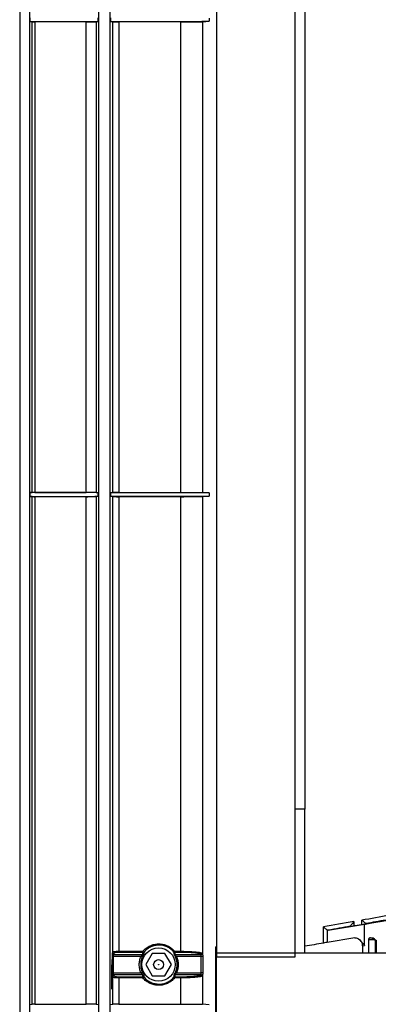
# Model space of a CAD drawing. Header units: millimetres. Extents: x 25 to 1935, y 715 to 2336.
# Tile 182 of 252: x 1618 to 1636, y 914 to 964. Entities that reach past the tile are written whole.
import ezdxf

# ---------------------------------------------------------------- set-up
doc = ezdxf.new("R2010")
doc.units = ezdxf.units.MM
doc.header["$LTSCALE"] = 2
doc.layers.get('0').update_dxf_attribs({"color": 2})

msp = doc.modelspace()

# ---------------------------------------------------------------- linework, layer by layer
at = {"color": 2, "linetype": 'Continuous', "lineweight": 30}
for p, q in [((1618.013, 1050.951), (1618.013, 876.89)), ((1618.515, 1032.834), (1618.515, 876.894)), ((1622.013, 1032.834), (1622.013, 895.007)), ((1622.613, 895.007), (1622.613, 1032.834)), ((1628.013, 1011.32), (1628.013, 916.32)), ((1632.013, 916.32), (1632.013, 1011.32)), ((1632.513, 997.02), (1632.513, 923.82)), ((1618.533, 964.02), (1618.533, 963.821)), ((1622.003, 963.828), (1622.003, 964.013)), ((1622.624, 964.012), (1622.624, 963.829)), ((1627.299, 963.815), (1627.635, 963.838)), ((1627.635, 964.003), (1627.635, 963.838)), ((1618.652, 963.811), (1618.533, 963.821)), ((1618.652, 939.91), (1618.652, 963.811)), ((1618.788, 963.81), (1618.788, 939.91)), ((1621.387, 939.91), (1621.387, 963.81)), ((1622.003, 963.828), (1621.899, 963.814)), ((1621.899, 963.814), (1621.899, 939.907)), ((1622.752, 963.812), (1622.624, 963.829)), ((1622.752, 939.908), (1622.752, 963.812)), ((1623.048, 963.81), (1623.048, 939.91)), ((1626.197, 939.91), (1626.197, 963.81)), ((1627.299, 963.815), (1627.299, 939.906)), ((1618.533, 939.9), (1618.652, 939.91)), ((1618.533, 939.9), (1618.533, 939.701)), ((1621.899, 939.907), (1622.003, 939.893)), ((1622.003, 939.708), (1622.003, 939.893)), ((1622.624, 939.892), (1622.752, 939.908)), ((1622.624, 939.892), (1622.624, 939.709)), ((1627.635, 939.883), (1627.299, 939.906)), ((1627.635, 939.883), (1627.635, 939.718)), ((1618.652, 939.691), (1618.533, 939.701)), ((1618.652, 913.91), (1618.652, 939.691)), ((1618.788, 939.69), (1618.788, 913.91)), ((1621.387, 913.91), (1621.387, 939.69)), ((1622.003, 939.708), (1621.899, 939.694)), ((1621.899, 939.694), (1621.899, 913.907)), ((1622.752, 939.692), (1622.624, 939.709)), ((1622.752, 916.556), (1622.752, 939.692)), ((1623.048, 939.69), (1623.048, 916.598)), ((1626.197, 917.171), (1626.197, 939.69)), ((1627.299, 939.695), (1627.635, 939.718)), ((1627.299, 939.695), (1627.299, 917.171)), ((1632.513, 923.82), (1632.013, 923.82)), ((1632.513, 916.52), (1632.513, 923.82)), ((1633.452, 917.016), (1633.452, 917.831)), ((1633.695, 917.667), (1635.534, 917.972)), ((1634.842, 917.869), (1635.466, 917.973)), ((1634.998, 918.103), (1634.998, 917.895)), ((1635.399, 917.962), (1635.399, 918.174)), ((1635.534, 916.894), (1635.534, 917.972)), ((1635.652, 918.006), (1635.612, 918.006)), ((1635.612, 918.006), (1635.612, 917.998)), ((1635.652, 918.006), (1635.652, 918.006)), ((1633.648, 917.678), (1633.648, 917.05)), ((1626.197, 916.597), (1626.197, 917.171)), ((1627.299, 917.171), (1627.299, 916.5)), ((1627.961, 916.82), (1627.961, 894.254)), ((1627.961, 916.82), (1628.013, 916.82)), ((1635.048, 917.282), (1633.648, 917.05)), ((1635.433, 916.871), (1635.433, 916.52)), ((1635.734, 917.18), (1635.734, 916.52)), ((1636.031, 917.18), (1635.734, 917.18)), ((1635.837, 917.28), (1635.979, 917.28)), ((1636.096, 917.148), (1636.031, 917.18)), ((1636.096, 917.148), (1636.14, 917.148)), ((1636.096, 916.52), (1636.096, 917.148)), ((1636.14, 916.52), (1636.14, 917.148)), ((1622.726, 915.504), (1622.726, 916.337)), ((1622.77, 916.337), (1622.726, 916.337)), ((1622.733, 916.494), (1622.752, 916.556)), ((1622.77, 916.337), (1622.77, 915.504)), ((1624.745, 916.486), (1624.418, 915.92)), ((1625.398, 916.486), (1624.745, 916.486)), ((1625.725, 915.92), (1625.398, 916.486)), ((1627.24, 916.435), (1627.237, 916.441)), ((1627.244, 915.504), (1627.244, 916.337)), ((1627.316, 916.337), (1627.244, 916.337)), ((1627.299, 916.5), (1627.302, 916.494)), ((1627.316, 916.337), (1627.316, 915.504)), ((1628.013, 912.52), (1628.013, 916.52)), ((1628.013, 916.52), (1652.013, 916.52)), ((1628.013, 916.32), (1632.013, 916.32)), ((1622.697, 916.185), (1622.697, 914.67)), ((1622.701, 915.907), (1622.697, 915.907)), ((1622.701, 914.67), (1622.701, 915.907)), ((1624.418, 915.92), (1624.745, 915.355)), ((1625.398, 915.355), (1625.725, 915.92)), ((1622.77, 915.504), (1622.726, 915.504)), ((1622.752, 915.285), (1622.733, 915.346)), ((1624.745, 915.355), (1625.398, 915.355)), ((1627.237, 915.4), (1627.24, 915.406)), ((1627.316, 915.504), (1627.244, 915.504)), ((1627.302, 915.347), (1627.299, 915.341)), ((1627.299, 915.341), (1627.299, 914.67)), ((1622.752, 913.908), (1622.752, 915.285)), ((1623.048, 915.242), (1623.048, 913.91)), ((1626.197, 914.67), (1626.197, 915.244)), ((1622.697, 914.67), (1622.701, 914.67)), ((1626.197, 913.91), (1626.197, 914.67)), ((1627.299, 914.67), (1627.299, 913.906)), ((1618.533, 913.9), (1618.652, 913.91)), ((1621.899, 913.907), (1622.003, 913.893)), ((1622.624, 913.892), (1622.752, 913.908)), ((1627.635, 913.883), (1627.299, 913.906))]:
    msp.add_line(p, q, dxfattribs=at)
at = {"color": 2, "linetype": 'Continuous', "lineweight": 30, "flags": 128}
for points in [[(1622.003, 939.893), (1621.322, 939.894), (1620.641, 939.896), (1619.96, 939.897), (1619.279, 939.899), (1618.598, 939.9), (1618.533, 939.9)], [(1627.635, 939.883), (1626.824, 939.884), (1626.014, 939.886), (1625.203, 939.887), (1624.393, 939.888), (1623.508, 939.89), (1622.624, 939.892)], [(1622.809, 916.497), (1622.803, 916.476), (1622.79, 916.435)], [(1622.79, 915.405), (1622.797, 915.385), (1622.809, 915.344)]]:
    msp.add_lwpolyline(points, dxfattribs=at)
at = {"color": 2, "linetype": 'Continuous', "lineweight": 30}
for radius in [0.846, 0.251]:
    msp.add_circle((1625.071, 915.92), radius, dxfattribs=at)
for centre, radius, start, end in [((1622.793, 916.495), 0.0601, 180.9707, 267.1004), ((1622.812, 916.557), 0.0601, 180.9707, 267.1028), ((1623.142, 916.588), 0.0945, 173.4856, 210.7486), ((1624.292, 916.529), 0.221, 239.9581, 259.0246), ((1624.274, 916.495), 0.0601, 267.1995, 323.3143), ((1624.374, 916.587), 0.0995, 173.753, 208.9742), ((1624.383, 916.698), 0.147, 222.7, 250.7645), ((1624.29, 916.599), 0.06, 267.0434, 318.1528), ((1625.947, 916.509), 0.108, 125.4394, 152.3208), ((1625.897, 916.598), 0.0599, 220.269, 268.2303), ((1625.911, 916.495), 0.06, 215.296, 268.0723), ((1625.991, 916.586), 0.107, 174.1441, 206.5886), ((1626.031, 916.197), 0.15, 111.7795, 130.1543), ((1627.241, 916.496), 0.0607, 268.9067, 358.4569), ((1622.793, 915.345), 0.0601, 92.8996, 179.0293), ((1622.812, 915.284), 0.0601, 92.8972, 179.0293), ((1624.292, 915.312), 0.221, 100.9754, 120.0419), ((1624.274, 915.345), 0.0601, 36.6857, 92.8005), ((1625.911, 915.346), 0.06, 91.9277, 144.704), ((1626.031, 915.644), 0.15, 229.8457, 248.2205), ((1627.241, 915.345), 0.0607, 1.5431, 91.0933), ((1623.142, 915.253), 0.0945, 149.2514, 186.5144), ((1624.374, 915.254), 0.0995, 151.0258, 186.247), ((1624.383, 915.143), 0.147, 109.2355, 137.3), ((1624.29, 915.242), 0.06, 41.8472, 92.9566), ((1625.897, 915.243), 0.0599, 91.7697, 139.731), ((1625.947, 915.332), 0.108, 207.6792, 234.5606), ((1625.991, 915.255), 0.107, 153.4114, 185.8559)]:
    msp.add_arc(centre, radius, start, end, dxfattribs=at)
for centre, major_axis, ratio, start_param, end_param in [((1638.207, 918.419), (40.5, 7.102), 0.005941, 1.604394, 1.63914), ((1638.207, 918.419), (40.5, 7.102), 0.005941, 1.649054, 1.687418), ((1638.241, 918.222), (40.3, 7.102), 0.005968, 1.654867, 1.682798), ((1635.014, 917.9), (0.2, 0.035), 0.005968, 3.230963, 3.677078), ((1635.552, 917.988), (0.1, 0.0176), 0.005968, 3.677078, 6.31704), ((1636.213, 918.094), (0.78, 0.137), 0.005968, 3.65511, 5.793441), ((1638.241, 918.222), (40.3, 7.102), 0.005968, 1.610208, 1.635028), ((1635.413, 917.971), (0.2, 0.035), 0.005968, 0.033855, 0.060653), ((1638.207, 917.606), (40.5, 7.137), 0.005968, 1.687408, 1.71079), ((1633.476, 917.019), (0.2, 0.035), 0.005968, 0.535486, 1.687408), ((1636.213, 917.079), (0.78, 0.208), 0.008692, 3.139275, 3.653845)]:
    msp.add_ellipse(centre, major_axis=major_axis, ratio=ratio, start_param=start_param, end_param=end_param, dxfattribs=at)
for points, knots in [([(1622.624, 963.829), (1622.894, 963.83), (1623.164, 963.83), (1623.434, 963.831), (1623.704, 963.831), (1623.974, 963.832), (1624.245, 963.832), (1624.515, 963.833), (1624.785, 963.833), (1625.055, 963.834), (1625.325, 963.834), (1625.595, 963.834), (1625.866, 963.835), (1626.136, 963.835), (1626.406, 963.836), (1626.676, 963.836), (1626.996, 963.837), (1627.315, 963.837), (1627.635, 963.838)], [0.06050719, 0.06050719, 0.06050719, 0.06050719, 0.06455971, 0.06455971, 0.06455971, 0.06861222, 0.06861222, 0.06861222, 0.07266473, 0.07266473, 0.07266473, 0.07671725, 0.07671725, 0.07671725, 0.08076976, 0.08076976, 0.08076976, 0.08556294, 0.08556294, 0.08556294, 0.08556294]), ([(1618.533, 963.821), (1618.76, 963.821), (1618.987, 963.822), (1619.214, 963.822), (1619.441, 963.823), (1619.668, 963.823), (1619.895, 963.824), (1620.122, 963.824), (1620.349, 963.825), (1620.575, 963.825), (1620.813, 963.826), (1621.051, 963.826), (1621.289, 963.827), (1621.527, 963.827), (1621.765, 963.828), (1622.003, 963.828)], [0, 0, 0, 0, 0.00340494, 0.00340494, 0.00340494, 0.00680988, 0.00680988, 0.00680988, 0.01021482, 0.01021482, 0.01021482, 0.01378271, 0.01378271, 0.01378271, 0.01735059, 0.01735059, 0.01735059, 0.01735059]), ([(1618.652, 963.811), (1618.655, 963.811), (1618.67, 963.811), (1618.718, 963.811), (1618.751, 963.81), (1618.788, 963.81)], [0, 0, 0, 0, 0.5, 0.5, 1, 1, 1, 1]), ([(1621.387, 963.81), (1621.416, 963.81), (1621.446, 963.81), (1621.505, 963.811), (1621.536, 963.811), (1621.624, 963.811), (1621.682, 963.811), (1621.755, 963.812), (1621.778, 963.812), (1621.818, 963.812), (1621.835, 963.813), (1621.864, 963.813), (1621.876, 963.813), (1621.892, 963.814), (1621.897, 963.814), (1621.899, 963.814)], [0, 0, 0, 0, 0.125, 0.125, 0.25, 0.25, 0.5, 0.5, 0.625, 0.625, 0.75, 0.75, 0.875, 0.875, 1, 1, 1, 1]), ([(1622.752, 963.812), (1622.754, 963.812), (1622.763, 963.812), (1622.793, 963.811), (1622.814, 963.811), (1622.893, 963.811), (1622.966, 963.81), (1623.048, 963.81)], [0, 0, 0, 0, 0.25, 0.25, 0.5, 0.5, 1, 1, 1, 1]), ([(1626.197, 963.81), (1626.302, 963.81), (1626.408, 963.811), (1626.568, 963.811), (1626.621, 963.811), (1626.728, 963.811), (1626.782, 963.811), (1626.887, 963.812), (1626.938, 963.812), (1627.038, 963.812), (1627.086, 963.812), (1627.172, 963.813), (1627.213, 963.813), (1627.258, 963.814), (1627.271, 963.814), (1627.29, 963.814), (1627.296, 963.815), (1627.299, 963.815)], [0, 0, 0, 0, 0.25, 0.25, 0.375, 0.375, 0.5, 0.5, 0.625, 0.625, 0.75, 0.75, 0.875, 0.875, 0.9375, 0.9375, 1, 1, 1, 1]), ([(1618.788, 939.91), (1618.751, 939.91), (1618.718, 939.91), (1618.67, 939.91), (1618.655, 939.91), (1618.652, 939.91)], [0, 0, 0, 0, 0.5, 0.5, 1, 1, 1, 1]), ([(1621.899, 939.907), (1621.897, 939.907), (1621.892, 939.907), (1621.876, 939.908), (1621.864, 939.908), (1621.821, 939.909), (1621.78, 939.909), (1621.707, 939.91), (1621.68, 939.91), (1621.624, 939.91), (1621.596, 939.91), (1621.536, 939.91), (1621.506, 939.91), (1621.446, 939.91), (1621.416, 939.91), (1621.387, 939.91)], [0, 0, 0, 0, 0.125, 0.125, 0.25, 0.25, 0.5, 0.5, 0.625, 0.625, 0.75, 0.75, 0.875, 0.875, 1, 1, 1, 1]), ([(1623.048, 939.91), (1623.007, 939.91), (1622.969, 939.91), (1622.898, 939.91), (1622.867, 939.91), (1622.788, 939.91), (1622.756, 939.909), (1622.752, 939.908)], [0, 0, 0, 0, 0.25, 0.25, 0.5, 0.5, 1, 1, 1, 1]), ([(1626.197, 939.91), (1626.302, 939.91), (1626.408, 939.91), (1626.568, 939.91), (1626.621, 939.91), (1626.728, 939.91), (1626.782, 939.91), (1626.887, 939.909), (1626.939, 939.909), (1627.039, 939.909), (1627.086, 939.908), (1627.173, 939.908), (1627.213, 939.908), (1627.258, 939.907), (1627.271, 939.907), (1627.29, 939.906), (1627.296, 939.906), (1627.299, 939.906)], [0, 0, 0, 0, 0.25, 0.25, 0.375, 0.375, 0.5, 0.5, 0.625, 0.625, 0.75, 0.75, 0.875, 0.875, 0.9375, 0.9375, 1, 1, 1, 1]), ([(1618.533, 939.701), (1618.76, 939.701), (1618.987, 939.702), (1619.214, 939.702), (1619.441, 939.703), (1619.668, 939.703), (1619.895, 939.704), (1620.122, 939.704), (1620.349, 939.705), (1620.575, 939.705), (1620.813, 939.706), (1621.051, 939.706), (1621.289, 939.707), (1621.527, 939.707), (1621.765, 939.708), (1622.003, 939.708)], [0, 0, 0, 0, 0.00340494, 0.00340494, 0.00340494, 0.00680988, 0.00680988, 0.00680988, 0.01021482, 0.01021482, 0.01021482, 0.01378271, 0.01378271, 0.01378271, 0.01735059, 0.01735059, 0.01735059, 0.01735059]), ([(1618.652, 939.691), (1618.655, 939.691), (1618.67, 939.691), (1618.718, 939.691), (1618.751, 939.69), (1618.788, 939.69)], [0, 0, 0, 0, 0.5, 0.5, 1, 1, 1, 1]), ([(1621.387, 939.69), (1621.416, 939.69), (1621.446, 939.69), (1621.505, 939.691), (1621.536, 939.691), (1621.624, 939.691), (1621.682, 939.691), (1621.755, 939.692), (1621.778, 939.692), (1621.818, 939.692), (1621.835, 939.693), (1621.864, 939.693), (1621.876, 939.693), (1621.892, 939.694), (1621.897, 939.694), (1621.899, 939.694)], [0, 0, 0, 0, 0.125, 0.125, 0.25, 0.25, 0.5, 0.5, 0.625, 0.625, 0.75, 0.75, 0.875, 0.875, 1, 1, 1, 1]), ([(1622.624, 939.709), (1622.894, 939.71), (1623.164, 939.71), (1623.434, 939.711), (1623.704, 939.711), (1623.974, 939.712), (1624.245, 939.712), (1624.515, 939.713), (1624.785, 939.713), (1625.055, 939.714), (1625.325, 939.714), (1625.595, 939.714), (1625.866, 939.715), (1626.136, 939.715), (1626.406, 939.716), (1626.676, 939.716), (1626.996, 939.717), (1627.315, 939.717), (1627.635, 939.718)], [0.06050719, 0.06050719, 0.06050719, 0.06050719, 0.06455971, 0.06455971, 0.06455971, 0.06861222, 0.06861222, 0.06861222, 0.07266473, 0.07266473, 0.07266473, 0.07671725, 0.07671725, 0.07671725, 0.08076976, 0.08076976, 0.08076976, 0.08556294, 0.08556294, 0.08556294, 0.08556294]), ([(1622.752, 939.692), (1622.754, 939.692), (1622.763, 939.692), (1622.793, 939.691), (1622.814, 939.691), (1622.893, 939.691), (1622.966, 939.69), (1623.048, 939.69)], [0, 0, 0, 0, 0.25, 0.25, 0.5, 0.5, 1, 1, 1, 1]), ([(1626.197, 939.69), (1626.302, 939.69), (1626.408, 939.691), (1626.568, 939.691), (1626.621, 939.691), (1626.728, 939.691), (1626.782, 939.691), (1626.887, 939.692), (1626.938, 939.692), (1627.038, 939.692), (1627.086, 939.692), (1627.172, 939.693), (1627.213, 939.693), (1627.258, 939.694), (1627.271, 939.694), (1627.29, 939.694), (1627.296, 939.695), (1627.299, 939.695)], [0, 0, 0, 0, 0.25, 0.25, 0.375, 0.375, 0.5, 0.5, 0.625, 0.625, 0.75, 0.75, 0.875, 0.875, 0.9375, 0.9375, 1, 1, 1, 1]), ([(1633.452, 917.831), (1633.452, 917.831), (1633.459, 917.825), (1633.489, 917.8), (1633.542, 917.757), (1633.604, 917.708), (1633.634, 917.687), (1633.648, 917.678)], [0, 0, 0, 0, 0.004609, 0.098232, 0.420662, 0.738106, 1, 1, 1, 1]), ([(1634.998, 918.103), (1634.998, 918.103), (1634.972, 918.072), (1634.923, 918.013), (1634.865, 917.939), (1634.83, 917.893), (1634.814, 917.869), (1634.815, 917.866), (1634.815, 917.865)], [0, 0, 0, 0, 0.003142, 0.296722, 0.571625, 0.753784, 0.87653, 1, 1, 1, 1]), ([(1635.612, 918.006), (1635.609, 918.007), (1635.604, 918.01), (1635.576, 918.03), (1635.529, 918.067), (1635.467, 918.117), (1635.42, 918.156), (1635.399, 918.173), (1635.399, 918.174)], [0, 0, 0, 0, 0.153414, 0.306283, 0.509006, 0.769826, 0.996487, 1, 1, 1, 1]), ([(1633.695, 917.667), (1633.682, 917.667), (1633.666, 917.667), (1633.65, 917.676), (1633.648, 917.678)], [0, 0, 0, 0, 0.812911, 1, 1, 1, 1]), ([(1624.275, 916.598), (1624.325, 916.657), (1624.381, 916.71), (1624.502, 916.803), (1624.569, 916.843), (1624.707, 916.907), (1624.779, 916.931), (1624.89, 916.955), (1624.928, 916.962), (1625.004, 916.97), (1625.079, 916.974), (1625.155, 916.97), (1625.231, 916.962), (1625.269, 916.955), (1625.38, 916.931), (1625.452, 916.907), (1625.556, 916.858), (1625.59, 916.84), (1625.656, 916.801), (1625.688, 916.779), (1625.778, 916.71), (1625.834, 916.657), (1625.884, 916.597)], [0, 0, 0, 0, 0.125, 0.125, 0.25, 0.25, 0.375, 0.375, 0.4375, 0.4375, 0.5, 0.5625, 0.5625, 0.625, 0.625, 0.75, 0.75, 0.8125, 0.8125, 0.875, 0.875, 1, 1, 1, 1]), ([(1625.851, 916.559), (1625.804, 916.616), (1625.751, 916.665), (1625.666, 916.731), (1625.636, 916.751), (1625.574, 916.788), (1625.541, 916.806), (1625.443, 916.851), (1625.376, 916.874), (1625.271, 916.897), (1625.235, 916.903), (1625.163, 916.91), (1625.128, 916.912), (1625.021, 916.912), (1624.949, 916.904), (1624.809, 916.873), (1624.741, 916.85), (1624.611, 916.79), (1624.549, 916.752), (1624.434, 916.665), (1624.382, 916.615), (1624.335, 916.559)], [0, 0, 0, 0, 0.125, 0.125, 0.1875, 0.1875, 0.25, 0.25, 0.375, 0.375, 0.4375, 0.4375, 0.5, 0.5, 0.625, 0.625, 0.75, 0.75, 0.875, 0.875, 1, 1, 1, 1]), ([(1635.048, 917.282), (1635.09, 917.279), (1635.223, 917.269), (1635.357, 917.115), (1635.458, 916.996), (1635.489, 916.959), (1635.507, 916.937), (1635.519, 916.922), (1635.525, 916.913), (1635.53, 916.906), (1635.533, 916.901), (1635.534, 916.897), (1635.534, 916.895), (1635.534, 916.894)], [0, 0, 0, 0, 0.236061, 0.740177, 0.839528, 0.901119, 0.938927, 0.962164, 0.976555, 0.985616, 0.994736, 0.998022, 1, 1, 1, 1]), ([(1635.317, 917.145), (1635.334, 917.128), (1635.386, 917.077), (1635.429, 916.978), (1635.427, 916.9), (1635.426, 916.871)], [0, 0, 0, 0, 0.242512, 0.711103, 1, 1, 1, 1]), ([(1635.837, 917.28), (1635.822, 917.279), (1635.794, 917.275), (1635.762, 917.252), (1635.743, 917.224), (1635.735, 917.2), (1635.735, 917.185), (1635.734, 917.18)], [0, 0, 0, 0, 0.292706, 0.559669, 0.753738, 0.914897, 1, 1, 1, 1]), ([(1636.031, 917.18), (1636.015, 917.193), (1635.983, 917.217), (1635.956, 917.254), (1635.943, 917.277), (1635.943, 917.279), (1635.943, 917.28)], [0, 0, 0, 0, 0.278506, 0.553885, 0.801911, 1, 1, 1, 1]), ([(1635.979, 917.28), (1635.999, 917.252), (1636.041, 917.194), (1636.106, 917.163), (1636.14, 917.148)], [0, 0, 0, 0, 0.484896, 1, 1, 1, 1]), ([(1622.726, 916.337), (1622.726, 916.375), (1622.727, 916.412), (1622.73, 916.469), (1622.731, 916.488), (1622.733, 916.494)], [0, 0, 0, 0, 0.5, 0.5, 1, 1, 1, 1]), ([(1622.752, 916.556), (1622.754, 916.562), (1622.763, 916.568), (1622.793, 916.578), (1622.813, 916.583), (1622.892, 916.594), (1622.966, 916.598), (1623.048, 916.598)], [0, 0, 0, 0, 0.25, 0.25, 0.5, 0.5, 1, 1, 1, 1]), ([(1622.79, 916.435), (1622.785, 916.432), (1622.78, 916.421), (1622.773, 916.386), (1622.77, 916.362), (1622.77, 916.337)], [0, 0, 0, 0, 0.5, 0.5, 1, 1, 1, 1]), ([(1623.061, 916.539), (1622.991, 916.539), (1622.928, 916.535), (1622.861, 916.524), (1622.843, 916.519), (1622.818, 916.509), (1622.811, 916.503), (1622.809, 916.497)], [0, 0, 0, 0, 0.5, 0.5, 0.75, 0.75, 1, 1, 1, 1]), ([(1624.181, 915.504), (1624.151, 915.569), (1624.128, 915.637), (1624.097, 915.776), (1624.089, 915.849), (1624.089, 915.992), (1624.097, 916.063), (1624.128, 916.204), (1624.151, 916.272), (1624.181, 916.337)], [0, 0, 0, 0, 0.25, 0.25, 0.5, 0.5, 0.75, 0.75, 1, 1, 1, 1]), ([(1624.181, 916.337), (1624.199, 916.361), (1624.218, 916.382), (1624.243, 916.408), (1624.25, 916.415), (1624.263, 916.428), (1624.268, 916.433), (1624.271, 916.435)], [0, 0, 0, 0, 0.5, 0.5, 0.75, 0.75, 1, 1, 1, 1]), ([(1624.322, 916.46), (1624.322, 916.456), (1624.319, 916.449), (1624.311, 916.432), (1624.305, 916.42), (1624.284, 916.381), (1624.267, 916.348), (1624.25, 916.311)], [0, 0, 0, 0, 0.25, 0.25, 0.5, 0.5, 1, 1, 1, 1]), ([(1625.934, 916.312), (1625.918, 916.346), (1625.9, 916.38), (1625.879, 916.421), (1625.873, 916.433), (1625.864, 916.451), (1625.862, 916.457), (1625.862, 916.461)], [0, 0, 0, 0, 0.5, 0.5, 0.75, 0.75, 1, 1, 1, 1]), ([(1625.909, 916.435), (1625.908, 916.433), (1625.909, 916.428), (1625.917, 916.415), (1625.923, 916.406), (1625.943, 916.379), (1625.96, 916.357), (1625.975, 916.337)], [0, 0, 0, 0, 0.25, 0.25, 0.5, 0.5, 1, 1, 1, 1]), ([(1625.975, 916.337), (1626.005, 916.272), (1626.028, 916.204), (1626.059, 916.065), (1626.067, 915.992), (1626.067, 915.849), (1626.059, 915.778), (1626.028, 915.637), (1626.005, 915.569), (1625.975, 915.504)], [0, 0, 0, 0, 0.25, 0.25, 0.5, 0.5, 0.75, 0.75, 1, 1, 1, 1]), ([(1626.197, 916.597), (1626.223, 916.597), (1626.25, 916.597), (1626.303, 916.596), (1626.329, 916.596), (1626.409, 916.595), (1626.462, 916.593), (1626.569, 916.59), (1626.623, 916.588), (1626.73, 916.582), (1626.784, 916.579), (1626.889, 916.571), (1626.94, 916.566), (1627.04, 916.556), (1627.087, 916.55), (1627.174, 916.538), (1627.214, 916.531), (1627.259, 916.519), (1627.271, 916.515), (1627.285, 916.509), (1627.289, 916.507), (1627.295, 916.504), (1627.298, 916.501), (1627.299, 916.5)], [0, 0, 0, 0, 0.0625, 0.0625, 0.125, 0.125, 0.25, 0.25, 0.375, 0.375, 0.5, 0.5, 0.625, 0.625, 0.75, 0.75, 0.875, 0.875, 0.9375, 0.9375, 0.96875, 0.96875, 1, 1, 1, 1]), ([(1626.197, 916.597), (1626.197, 916.583), (1626.198, 916.569), (1626.202, 916.548), (1626.205, 916.541), (1626.207, 916.538)], [0, 0, 0, 0, 0.5, 0.5, 1, 1, 1, 1]), ([(1627.237, 916.441), (1627.235, 916.445), (1627.228, 916.45), (1627.21, 916.458), (1627.197, 916.462), (1627.153, 916.475), (1627.115, 916.482), (1627.032, 916.495), (1626.987, 916.5), (1626.894, 916.51), (1626.846, 916.514), (1626.749, 916.521), (1626.699, 916.524), (1626.6, 916.529), (1626.551, 916.531), (1626.403, 916.536), (1626.305, 916.538), (1626.207, 916.538)], [0, 0, 0, 0, 0.0625, 0.0625, 0.125, 0.125, 0.25, 0.25, 0.375, 0.375, 0.5, 0.5, 0.625, 0.625, 0.75, 0.75, 1, 1, 1, 1]), ([(1627.299, 916.5), (1627.299, 916.484), (1627.292, 916.468), (1627.269, 916.446), (1627.253, 916.44), (1627.237, 916.441)], [0, 0, 0, 0, 0.5, 0.5, 1, 1, 1, 1]), ([(1627.244, 916.337), (1627.244, 916.36), (1627.244, 916.383), (1627.242, 916.419), (1627.241, 916.431), (1627.24, 916.435)], [0, 0, 0, 0, 0.5, 0.5, 1, 1, 1, 1]), ([(1627.302, 916.494), (1627.306, 916.488), (1627.309, 916.468), (1627.314, 916.411), (1627.316, 916.374), (1627.316, 916.337)], [0, 0, 0, 0, 0.5, 0.5, 1, 1, 1, 1]), ([(1622.697, 916.185), (1622.698, 916.143), (1622.699, 916.097), (1622.7, 916.003), (1622.701, 915.956), (1622.701, 915.907)], [0, 0, 0, 0, 0.5, 0.5, 1, 1, 1, 1]), ([(1624.25, 916.311), (1624.222, 916.25), (1624.2, 916.186), (1624.171, 916.054), (1624.164, 915.987), (1624.164, 915.853), (1624.171, 915.785), (1624.2, 915.654), (1624.222, 915.591), (1624.25, 915.53)], [0, 0, 0, 0, 0.25, 0.25, 0.5, 0.5, 0.75, 0.75, 1, 1, 1, 1]), ([(1625.067, 915.925), (1625.067, 915.924), (1625.067, 915.924), (1625.066, 915.923), (1625.066, 915.922), (1625.066, 915.921), (1625.066, 915.921), (1625.066, 915.92), (1625.066, 915.919), (1625.066, 915.918), (1625.066, 915.917), (1625.067, 915.917), (1625.067, 915.916), (1625.068, 915.916), (1625.068, 915.915), (1625.069, 915.914), (1625.07, 915.914), (1625.07, 915.914), (1625.071, 915.913), (1625.072, 915.913), (1625.073, 915.913), (1625.074, 915.913), (1625.075, 915.913), (1625.076, 915.913), (1625.077, 915.913), (1625.078, 915.914), (1625.078, 915.914), (1625.079, 915.915), (1625.08, 915.916), (1625.08, 915.916), (1625.081, 915.917), (1625.081, 915.918), (1625.081, 915.919), (1625.081, 915.92), (1625.082, 915.92), (1625.082, 915.921), (1625.081, 915.922), (1625.081, 915.923), (1625.081, 915.924), (1625.08, 915.924), (1625.08, 915.925), (1625.08, 915.925), (1625.079, 915.926), (1625.078, 915.927), (1625.078, 915.927), (1625.077, 915.927), (1625.076, 915.928), (1625.075, 915.928), (1625.074, 915.928), (1625.073, 915.928), (1625.072, 915.928), (1625.071, 915.928), (1625.071, 915.927), (1625.07, 915.927), (1625.069, 915.926), (1625.068, 915.926), (1625.068, 915.926), (1625.067, 915.925)], [0, 0, 0, 0, 0.0000125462, 0.0000125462, 0.0000125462, 0.0000250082, 0.0000250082, 0.0000250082, 0.0000367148, 0.0000367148, 0.0000367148, 0.0000483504, 0.0000483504, 0.0000483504, 0.0000605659, 0.0000605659, 0.0000605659, 0.0000738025, 0.0000738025, 0.0000738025, 0.0000881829, 0.0000881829, 0.0000881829, 0.0001033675, 0.0001033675, 0.0001033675, 0.0001185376, 0.0001185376, 0.0001185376, 0.0001327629, 0.0001327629, 0.0001327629, 0.0001456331, 0.0001456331, 0.0001456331, 0.0001574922, 0.0001574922, 0.0001574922, 0.0001690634, 0.0001690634, 0.0001690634, 0.0001810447, 0.0001810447, 0.0001810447, 0.0001939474, 0.0001939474, 0.0001939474, 0.0002080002, 0.0002080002, 0.0002080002, 0.0002230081, 0.0002230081, 0.0002230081, 0.0002382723, 0.0002382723, 0.0002382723, 0.0002481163, 0.0002481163, 0.0002481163, 0.0002481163]), ([(1625.934, 915.529), (1625.962, 915.59), (1625.984, 915.654), (1626.013, 915.787), (1626.02, 915.854), (1626.02, 915.988), (1626.013, 916.056), (1625.984, 916.187), (1625.962, 916.251), (1625.934, 916.312)], [0, 0, 0, 0, 0.25, 0.25, 0.5, 0.5, 0.75, 0.75, 1, 1, 1, 1]), ([(1622.733, 915.346), (1622.731, 915.353), (1622.73, 915.372), (1622.727, 915.428), (1622.726, 915.466), (1622.726, 915.504)], [0, 0, 0, 0, 0.5, 0.5, 1, 1, 1, 1]), ([(1622.77, 915.504), (1622.77, 915.479), (1622.773, 915.455), (1622.78, 915.42), (1622.785, 915.409), (1622.79, 915.405)], [0, 0, 0, 0, 0.5, 0.5, 1, 1, 1, 1]), ([(1622.809, 915.344), (1622.813, 915.332), (1622.839, 915.321), (1622.906, 915.309), (1622.933, 915.307), (1622.993, 915.302), (1623.026, 915.301), (1623.061, 915.301)], [0, 0, 0, 0, 0.5, 0.5, 0.75, 0.75, 1, 1, 1, 1]), ([(1624.271, 915.405), (1624.268, 915.408), (1624.263, 915.413), (1624.25, 915.426), (1624.243, 915.433), (1624.218, 915.459), (1624.199, 915.48), (1624.181, 915.504)], [0, 0, 0, 0, 0.25, 0.25, 0.5, 0.5, 1, 1, 1, 1]), ([(1624.25, 915.53), (1624.267, 915.493), (1624.284, 915.46), (1624.312, 915.407), (1624.322, 915.388), (1624.322, 915.381)], [0, 0, 0, 0, 0.5, 0.5, 1, 1, 1, 1]), ([(1625.862, 915.38), (1625.862, 915.383), (1625.864, 915.39), (1625.873, 915.408), (1625.879, 915.42), (1625.901, 915.461), (1625.918, 915.495), (1625.934, 915.529)], [0, 0, 0, 0, 0.25, 0.25, 0.5, 0.5, 1, 1, 1, 1]), ([(1625.975, 915.504), (1625.96, 915.483), (1625.944, 915.463), (1625.923, 915.435), (1625.917, 915.426), (1625.909, 915.412), (1625.908, 915.408), (1625.909, 915.406)], [0, 0, 0, 0, 0.5, 0.5, 0.75, 0.75, 1, 1, 1, 1]), ([(1627.299, 915.341), (1627.293, 915.334), (1627.274, 915.326), (1627.229, 915.314), (1627.212, 915.311), (1627.174, 915.303), (1627.153, 915.3), (1627.088, 915.291), (1627.04, 915.285), (1626.941, 915.275), (1626.89, 915.27), (1626.785, 915.262), (1626.731, 915.259), (1626.625, 915.253), (1626.571, 915.251), (1626.411, 915.246), (1626.302, 915.244), (1626.197, 915.244)], [0, 0, 0, 0, 0.125, 0.125, 0.1875, 0.1875, 0.25, 0.25, 0.375, 0.375, 0.5, 0.5, 0.625, 0.625, 0.75, 0.75, 1, 1, 1, 1]), ([(1626.207, 915.303), (1626.305, 915.303), (1626.405, 915.305), (1626.602, 915.311), (1626.701, 915.316), (1626.847, 915.327), (1626.895, 915.331), (1626.987, 915.341), (1627.033, 915.346), (1627.095, 915.356), (1627.114, 915.359), (1627.151, 915.366), (1627.168, 915.37), (1627.197, 915.378), (1627.21, 915.383), (1627.228, 915.391), (1627.235, 915.396), (1627.237, 915.4)], [0, 0, 0, 0, 0.25, 0.25, 0.5, 0.5, 0.625, 0.625, 0.75, 0.75, 0.8125, 0.8125, 0.875, 0.875, 0.9375, 0.9375, 1, 1, 1, 1]), ([(1627.299, 915.341), (1627.299, 915.357), (1627.292, 915.372), (1627.269, 915.394), (1627.253, 915.401), (1627.237, 915.4)], [0, 0, 0, 0, 0.5, 0.5, 1, 1, 1, 1]), ([(1627.24, 915.406), (1627.241, 915.41), (1627.242, 915.422), (1627.244, 915.458), (1627.244, 915.48), (1627.244, 915.504)], [0, 0, 0, 0, 0.5, 0.5, 1, 1, 1, 1]), ([(1627.316, 915.504), (1627.316, 915.466), (1627.314, 915.43), (1627.309, 915.373), (1627.306, 915.353), (1627.302, 915.347)], [0, 0, 0, 0, 0.5, 0.5, 1, 1, 1, 1]), ([(1623.048, 915.242), (1623.007, 915.242), (1622.969, 915.243), (1622.898, 915.247), (1622.867, 915.25), (1622.787, 915.262), (1622.756, 915.273), (1622.752, 915.285)], [0, 0, 0, 0, 0.25, 0.25, 0.5, 0.5, 1, 1, 1, 1]), ([(1625.884, 915.244), (1625.834, 915.184), (1625.778, 915.131), (1625.657, 915.038), (1625.59, 914.998), (1625.452, 914.934), (1625.38, 914.91), (1625.23, 914.877), (1625.154, 914.869), (1625.041, 914.869), (1625.003, 914.871), (1624.927, 914.879), (1624.889, 914.886), (1624.778, 914.91), (1624.706, 914.935), (1624.602, 914.983), (1624.568, 915.001), (1624.503, 915.04), (1624.471, 915.062), (1624.381, 915.131), (1624.325, 915.184), (1624.275, 915.243)], [0, 0, 0, 0, 0.125, 0.125, 0.25, 0.25, 0.375, 0.375, 0.5, 0.5, 0.5625, 0.5625, 0.625, 0.625, 0.75, 0.75, 0.8125, 0.8125, 0.875, 0.875, 1, 1, 1, 1]), ([(1624.335, 915.282), (1624.382, 915.226), (1624.434, 915.176), (1624.52, 915.111), (1624.549, 915.091), (1624.611, 915.053), (1624.643, 915.036), (1624.741, 914.991), (1624.808, 914.968), (1624.913, 914.945), (1624.949, 914.939), (1625.02, 914.931), (1625.056, 914.929), (1625.163, 914.929), (1625.234, 914.936), (1625.375, 914.967), (1625.443, 914.99), (1625.573, 915.05), (1625.636, 915.088), (1625.751, 915.175), (1625.804, 915.225), (1625.851, 915.282)], [0, 0, 0, 0, 0.125, 0.125, 0.1875, 0.1875, 0.25, 0.25, 0.375, 0.375, 0.4375, 0.4375, 0.5, 0.5, 0.625, 0.625, 0.75, 0.75, 0.875, 0.875, 1, 1, 1, 1]), ([(1626.197, 915.244), (1626.197, 915.258), (1626.198, 915.272), (1626.202, 915.293), (1626.205, 915.3), (1626.207, 915.303)], [0, 0, 0, 0, 0.5, 0.5, 1, 1, 1, 1]), ([(1618.788, 913.91), (1618.751, 913.91), (1618.718, 913.91), (1618.67, 913.91), (1618.655, 913.91), (1618.652, 913.91)], [0, 0, 0, 0, 0.5, 0.5, 1, 1, 1, 1]), ([(1621.899, 913.907), (1621.897, 913.907), (1621.892, 913.907), (1621.876, 913.908), (1621.864, 913.908), (1621.821, 913.909), (1621.78, 913.909), (1621.707, 913.91), (1621.68, 913.91), (1621.624, 913.91), (1621.596, 913.91), (1621.536, 913.91), (1621.506, 913.91), (1621.446, 913.91), (1621.416, 913.91), (1621.387, 913.91)], [0, 0, 0, 0, 0.125, 0.125, 0.25, 0.25, 0.5, 0.5, 0.625, 0.625, 0.75, 0.75, 0.875, 0.875, 1, 1, 1, 1]), ([(1623.048, 913.91), (1623.008, 913.91), (1622.969, 913.91), (1622.899, 913.91), (1622.867, 913.91), (1622.814, 913.91), (1622.793, 913.909), (1622.77, 913.909), (1622.764, 913.909), (1622.756, 913.909), (1622.753, 913.909), (1622.752, 913.908)], [0, 0, 0, 0, 0.25, 0.25, 0.5, 0.5, 0.75, 0.75, 0.875, 0.875, 1, 1, 1, 1]), ([(1626.197, 913.91), (1626.302, 913.91), (1626.409, 913.91), (1626.57, 913.91), (1626.623, 913.91), (1626.73, 913.91), (1626.783, 913.91), (1626.888, 913.909), (1626.94, 913.909), (1627.039, 913.909), (1627.087, 913.908), (1627.173, 913.908), (1627.213, 913.908), (1627.258, 913.907), (1627.271, 913.907), (1627.29, 913.906), (1627.296, 913.906), (1627.299, 913.906)], [0, 0, 0, 0, 0.25, 0.25, 0.375, 0.375, 0.5, 0.5, 0.625, 0.625, 0.75, 0.75, 0.875, 0.875, 0.9375, 0.9375, 1, 1, 1, 1])]:
    msp.add_open_spline(points, degree=3, knots=knots, dxfattribs=at)
for points in [[(1621.387, 963.81), (1620.516, 963.81), (1619.649, 963.81), (1618.788, 963.81)], [(1626.197, 963.81), (1625.142, 963.81), (1624.092, 963.81), (1623.048, 963.81)], [(1618.788, 939.91), (1619.649, 939.91), (1620.516, 939.91), (1621.387, 939.91)], [(1623.048, 939.91), (1624.092, 939.91), (1625.142, 939.91), (1626.197, 939.91)], [(1621.387, 939.69), (1620.516, 939.69), (1619.649, 939.69), (1618.788, 939.69)], [(1626.197, 939.69), (1625.142, 939.69), (1624.092, 939.69), (1623.048, 939.69)], [(1624.181, 916.337), (1623.71, 916.337), (1623.239, 916.337), (1622.77, 916.337)], [(1622.79, 916.435), (1623.283, 916.435), (1623.776, 916.435), (1624.271, 916.435)], [(1623.048, 916.598), (1623.456, 916.598), (1623.865, 916.598), (1624.275, 916.598)], [(1624.287, 916.539), (1623.877, 916.539), (1623.469, 916.539), (1623.061, 916.539)], [(1624.271, 916.435), (1624.275, 916.47), (1624.28, 916.504), (1624.287, 916.539)], [(1624.335, 916.559), (1624.329, 916.526), (1624.325, 916.493), (1624.322, 916.46)], [(1625.862, 916.461), (1625.86, 916.493), (1625.856, 916.526), (1625.851, 916.559)], [(1625.884, 916.597), (1625.988, 916.597), (1626.093, 916.597), (1626.197, 916.597)], [(1625.895, 916.538), (1625.901, 916.504), (1625.906, 916.47), (1625.909, 916.435)], [(1626.207, 916.538), (1626.103, 916.538), (1625.999, 916.538), (1625.895, 916.538)], [(1625.909, 916.435), (1626.352, 916.435), (1626.796, 916.435), (1627.24, 916.435)], [(1627.244, 916.337), (1626.82, 916.337), (1626.397, 916.337), (1625.975, 916.337)], [(1622.77, 915.504), (1623.239, 915.504), (1623.71, 915.504), (1624.181, 915.504)], [(1624.271, 915.405), (1623.776, 915.405), (1623.283, 915.405), (1622.79, 915.405)], [(1624.287, 915.302), (1624.28, 915.336), (1624.275, 915.371), (1624.271, 915.405)], [(1624.322, 915.381), (1624.325, 915.348), (1624.329, 915.315), (1624.335, 915.282)], [(1625.851, 915.282), (1625.856, 915.315), (1625.86, 915.347), (1625.862, 915.38)], [(1625.909, 915.406), (1625.906, 915.371), (1625.901, 915.337), (1625.895, 915.303)], [(1627.24, 915.406), (1626.796, 915.406), (1626.352, 915.406), (1625.909, 915.406)], [(1625.975, 915.504), (1626.397, 915.504), (1626.82, 915.504), (1627.244, 915.504)], [(1624.275, 915.243), (1623.865, 915.243), (1623.456, 915.243), (1623.048, 915.242)], [(1623.061, 915.301), (1623.469, 915.302), (1623.877, 915.302), (1624.287, 915.302)], [(1626.197, 915.244), (1626.093, 915.244), (1625.988, 915.244), (1625.884, 915.244)], [(1625.895, 915.303), (1625.999, 915.303), (1626.103, 915.303), (1626.207, 915.303)], [(1618.788, 913.91), (1619.649, 913.91), (1620.516, 913.91), (1621.387, 913.91)], [(1623.048, 913.91), (1624.092, 913.91), (1625.142, 913.91), (1626.197, 913.91)]]:
    msp.add_open_spline(points, degree=3, dxfattribs=at)

doc.saveas('drawing.dxf')
